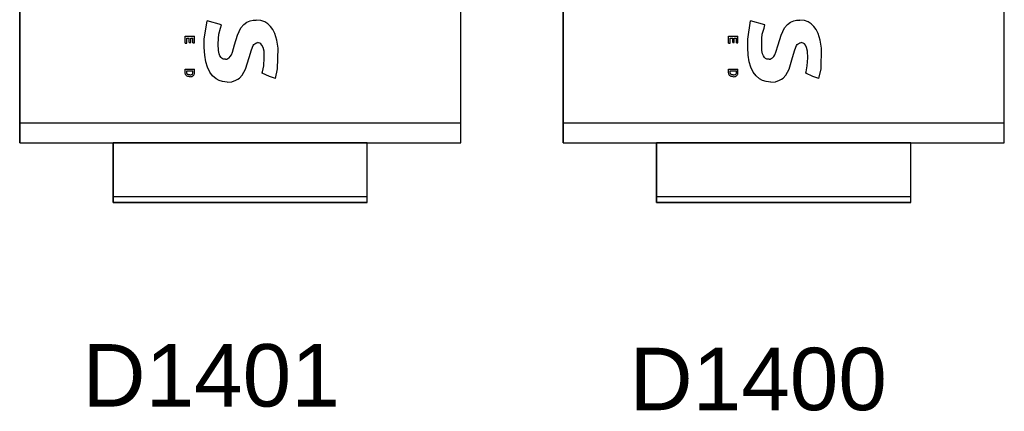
# Model space of a CAD drawing. Header units: inches. Extents: x 0 to 474, y -297 to 0.
# Tile 89 of 256: x 153.68 to 161.76, y -137.35 to -134.14. Entities that reach past the tile are written whole.
import ezdxf

# ---------------------------------------------------------------- set-up
doc = ezdxf.new("R2010")
doc.units = ezdxf.units.IN
doc.header["$MEASUREMENT"] = 0
doc.styles.add('Arial0', font='arial.ttf', dxfattribs={"height": 3.644212})

msp = doc.modelspace()

# ---------------------------------------------------------------- linework, layer by layer
at = {"color": 7, "true_color": 0xffffff}
for p, q in [((153.6848, -130.8318), (153.6848, -135.1468)), ((157.3048, -135.1468), (157.3048, -130.8318)), ((158.1448, -130.8318), (158.1448, -135.1468)), ((161.7648, -135.1468), (161.7648, -130.8318)), ((153.6848, -134.9858), (153.6848, -130.9938)), ((157.3048, -134.9858), (157.3048, -130.9938)), ((158.1448, -134.9858), (158.1448, -130.9938)), ((161.7648, -134.9858), (161.7648, -130.9938)), ((155.1988, -134.2968), (155.2228, -134.1458)), ((155.3408, -134.1768), (155.2228, -134.1458)), ((155.3188, -134.2558), (155.3328, -134.2058)), ((155.3328, -134.2058), (155.3408, -134.1768)), ((155.4728, -134.2638), (155.5008, -134.2038)), ((155.5008, -134.2038), (155.5248, -134.1758)), ((155.5248, -134.1758), (155.5498, -134.1568)), ((155.5498, -134.1568), (155.5768, -134.1458)), ((155.5768, -134.1458), (155.5998, -134.1398)), ((155.5998, -134.1398), (155.6258, -134.1388)), ((155.6648, -134.1428), (155.6258, -134.1388)), ((155.6958, -134.1538), (155.6648, -134.1428)), ((155.7208, -134.1688), (155.6958, -134.1538)), ((155.7428, -134.1908), (155.7208, -134.1688)), ((155.7618, -134.2168), (155.7428, -134.1908)), ((159.6588, -134.2968), (159.6828, -134.1458)), ((159.8008, -134.1768), (159.6828, -134.1458)), ((159.7788, -134.2558), (159.7928, -134.2058)), ((159.7928, -134.2058), (159.8008, -134.1768)), ((159.9328, -134.2638), (159.9608, -134.2038)), ((159.9608, -134.2038), (159.9848, -134.1758)), ((159.9848, -134.1758), (160.0098, -134.1568)), ((160.0098, -134.1568), (160.0368, -134.1458)), ((160.0368, -134.1458), (160.0598, -134.1398)), ((160.0598, -134.1398), (160.0858, -134.1388)), ((160.1248, -134.1428), (160.0858, -134.1388)), ((160.1558, -134.1538), (160.1248, -134.1428)), ((160.1808, -134.1688), (160.1558, -134.1538)), ((160.2028, -134.1908), (160.1808, -134.1688)), ((160.2218, -134.2168), (160.2028, -134.1908)), ((155.0428, -134.3278), (155.0428, -134.2708)), ((155.0428, -134.2708), (155.1188, -134.2708)), ((155.0558, -134.3278), (155.0558, -134.2868)), ((155.0558, -134.2868), (155.0758, -134.2868)), ((155.0758, -134.3238), (155.0758, -134.2868)), ((155.0888, -134.3238), (155.0888, -134.2868)), ((155.0888, -134.2868), (155.1058, -134.2868)), ((155.1058, -134.3258), (155.1058, -134.2868)), ((155.1188, -134.3258), (155.1188, -134.2708)), ((155.3158, -134.2898), (155.3188, -134.2558)), ((155.4488, -134.3428), (155.4728, -134.2638)), ((155.7778, -134.2498), (155.7618, -134.2168)), ((155.7948, -134.3048), (155.7778, -134.2498)), ((159.5028, -134.3278), (159.5028, -134.2708)), ((159.5028, -134.2708), (159.5788, -134.2708)), ((159.5158, -134.3278), (159.5158, -134.2868)), ((159.5158, -134.2868), (159.5358, -134.2868)), ((159.5358, -134.3238), (159.5358, -134.2868)), ((159.5488, -134.3238), (159.5488, -134.2868)), ((159.5488, -134.2868), (159.5658, -134.2868)), ((159.5658, -134.3258), (159.5658, -134.2868)), ((159.5788, -134.3258), (159.5788, -134.2708)), ((159.7758, -134.2898), (159.7788, -134.2558)), ((159.9088, -134.3428), (159.9328, -134.2638)), ((160.2378, -134.2498), (160.2218, -134.2168)), ((160.2548, -134.3048), (160.2378, -134.2498)), ((155.0428, -134.3278), (155.0558, -134.3278)), ((155.0758, -134.3238), (155.0888, -134.3238)), ((155.1058, -134.3258), (155.1188, -134.3258)), ((155.1988, -134.3648), (155.1988, -134.2968)), ((155.2028, -134.4268), (155.1988, -134.3648)), ((155.3148, -134.3368), (155.3158, -134.2898)), ((155.3158, -134.3898), (155.3148, -134.3368)), ((155.4298, -134.4038), (155.4488, -134.3428)), ((155.5858, -134.3838), (155.5998, -134.3478)), ((155.5998, -134.3478), (155.6058, -134.3398)), ((155.6058, -134.3398), (155.6138, -134.3328)), ((155.6138, -134.3328), (155.6228, -134.3278)), ((155.6228, -134.3278), (155.6268, -134.3258)), ((155.6268, -134.3258), (155.6308, -134.3248)), ((155.6308, -134.3248), (155.6388, -134.3238)), ((155.6458, -134.3248), (155.6388, -134.3238)), ((155.6548, -134.3288), (155.6458, -134.3248)), ((155.6638, -134.3348), (155.6548, -134.3288)), ((155.6728, -134.3448), (155.6638, -134.3348)), ((155.6828, -134.3638), (155.6728, -134.3448)), ((155.6898, -134.3938), (155.6828, -134.3638)), ((155.8048, -134.3708), (155.7948, -134.3048)), ((159.5028, -134.3278), (159.5158, -134.3278)), ((159.5358, -134.3238), (159.5488, -134.3238)), ((159.5658, -134.3258), (159.5788, -134.3258)), ((159.6588, -134.3648), (159.6588, -134.2968)), ((159.6628, -134.4268), (159.6588, -134.3648)), ((159.7748, -134.3368), (159.7758, -134.2898)), ((159.7758, -134.3898), (159.7748, -134.3368)), ((159.8898, -134.4038), (159.9088, -134.3428)), ((160.0458, -134.3838), (160.0598, -134.3478)), ((160.0598, -134.3478), (160.0658, -134.3398)), ((160.0658, -134.3398), (160.0738, -134.3328)), ((160.0738, -134.3328), (160.0828, -134.3278)), ((160.0828, -134.3278), (160.0868, -134.3258)), ((160.0868, -134.3258), (160.0908, -134.3248)), ((160.0908, -134.3248), (160.0988, -134.3238)), ((160.1058, -134.3248), (160.0988, -134.3238)), ((160.1148, -134.3288), (160.1058, -134.3248)), ((160.1238, -134.3348), (160.1148, -134.3288)), ((160.1328, -134.3448), (160.1238, -134.3348)), ((160.1428, -134.3638), (160.1328, -134.3448)), ((160.1498, -134.3938), (160.1428, -134.3638)), ((160.2648, -134.3708), (160.2548, -134.3048)), ((155.2118, -134.4808), (155.2028, -134.4268)), ((155.3208, -134.4158), (155.3158, -134.3898)), ((155.3278, -134.4328), (155.3208, -134.4158)), ((155.3368, -134.4458), (155.3278, -134.4328)), ((155.3458, -134.4538), (155.3368, -134.4458)), ((155.3928, -134.4558), (155.4038, -134.4488)), ((155.4038, -134.4488), (155.4128, -134.4378)), ((155.4128, -134.4378), (155.4218, -134.4238)), ((155.4218, -134.4238), (155.4298, -134.4038)), ((155.5388, -134.5408), (155.5678, -134.4458)), ((155.5678, -134.4458), (155.5858, -134.3838)), ((155.6878, -134.5138), (155.6918, -134.4498)), ((155.6918, -134.4498), (155.6898, -134.3938)), ((155.8008, -134.5398), (155.8048, -134.3708)), ((159.6718, -134.4808), (159.6628, -134.4268)), ((159.7808, -134.4158), (159.7758, -134.3898)), ((159.7878, -134.4328), (159.7808, -134.4158)), ((159.7968, -134.4458), (159.7878, -134.4328)), ((159.8058, -134.4538), (159.7968, -134.4458)), ((159.8528, -134.4558), (159.8638, -134.4488)), ((159.8638, -134.4488), (159.8728, -134.4378)), ((159.8728, -134.4378), (159.8818, -134.4238)), ((159.8818, -134.4238), (159.8898, -134.4038)), ((159.9988, -134.5408), (160.0278, -134.4458)), ((160.0278, -134.4458), (160.0458, -134.3838)), ((160.1478, -134.5138), (160.1518, -134.4498)), ((160.1518, -134.4498), (160.1498, -134.3938)), ((160.2608, -134.5398), (160.2648, -134.3708)), ((155.2248, -134.5268), (155.2118, -134.4808)), ((155.2438, -134.5658), (155.2248, -134.5268)), ((155.3558, -134.4588), (155.3458, -134.4538)), ((155.3648, -134.4608), (155.3558, -134.4588)), ((155.3748, -134.4608), (155.3648, -134.4608)), ((155.3748, -134.4608), (155.3838, -134.4588)), ((155.3838, -134.4588), (155.3928, -134.4558)), ((155.6778, -134.5628), (155.6878, -134.5138)), ((159.6848, -134.5268), (159.6718, -134.4808)), ((159.7038, -134.5658), (159.6848, -134.5268)), ((159.8158, -134.4588), (159.8058, -134.4538)), ((159.8248, -134.4608), (159.8158, -134.4588)), ((159.8348, -134.4608), (159.8248, -134.4608)), ((159.8348, -134.4608), (159.8438, -134.4588)), ((159.8438, -134.4588), (159.8528, -134.4558)), ((160.1378, -134.5628), (160.1478, -134.5138)), ((155.0428, -134.5408), (155.1188, -134.5408)), ((155.0428, -134.5698), (155.0428, -134.5408)), ((155.0438, -134.5768), (155.0428, -134.5698)), ((155.0448, -134.5828), (155.0438, -134.5768)), ((155.0458, -134.5868), (155.0448, -134.5828)), ((155.0478, -134.5898), (155.0458, -134.5868)), ((155.0508, -134.5938), (155.0478, -134.5898)), ((155.0538, -134.5958), (155.0508, -134.5938)), ((155.0578, -134.5988), (155.0538, -134.5958)), ((155.0558, -134.5678), (155.0558, -134.5558)), ((155.0558, -134.5558), (155.1058, -134.5558)), ((155.0568, -134.5768), (155.0558, -134.5678)), ((155.0578, -134.5798), (155.0568, -134.5768)), ((155.0598, -134.5828), (155.0578, -134.5798)), ((155.0638, -134.6018), (155.0578, -134.5988)), ((155.0628, -134.5858), (155.0598, -134.5828)), ((155.0668, -134.5868), (155.0628, -134.5858)), ((155.0718, -134.6028), (155.0638, -134.6018)), ((155.0728, -134.5878), (155.0668, -134.5868)), ((155.0808, -134.6038), (155.0718, -134.6028)), ((155.0808, -134.5888), (155.0728, -134.5878)), ((155.0808, -134.5888), (155.0888, -134.5878)), ((155.0808, -134.6038), (155.0898, -134.6028)), ((155.0888, -134.5878), (155.0948, -134.5868)), ((155.0898, -134.6028), (155.0988, -134.6018)), ((155.0948, -134.5868), (155.0988, -134.5848)), ((155.0988, -134.5848), (155.1018, -134.5828)), ((155.0988, -134.6018), (155.1028, -134.5998)), ((155.1018, -134.5828), (155.1038, -134.5798)), ((155.1028, -134.5998), (155.1068, -134.5968)), ((155.1038, -134.5798), (155.1058, -134.5758)), ((155.1058, -134.5628), (155.1058, -134.5558)), ((155.1058, -134.5758), (155.1058, -134.5628)), ((155.1068, -134.5968), (155.1108, -134.5938)), ((155.1108, -134.5938), (155.1138, -134.5908)), ((155.1138, -134.5908), (155.1158, -134.5868)), ((155.1158, -134.5868), (155.1178, -134.5828)), ((155.1178, -134.5828), (155.1188, -134.5768)), ((155.1188, -134.5688), (155.1188, -134.5408)), ((155.1188, -134.5768), (155.1188, -134.5688)), ((155.2678, -134.5978), (155.2438, -134.5658)), ((155.2968, -134.6218), (155.2678, -134.5978)), ((155.4898, -134.6148), (155.5108, -134.5908)), ((155.5108, -134.5908), (155.5388, -134.5408)), ((155.6748, -134.5718), (155.6778, -134.5628)), ((155.6748, -134.5758), (155.6748, -134.5718)), ((155.7338, -134.6018), (155.6748, -134.5758)), ((155.7838, -134.6188), (155.7338, -134.6018)), ((155.7838, -134.6188), (155.8008, -134.5398)), ((159.5028, -134.5408), (159.5788, -134.5408)), ((159.5028, -134.5698), (159.5028, -134.5408)), ((159.5038, -134.5768), (159.5028, -134.5698)), ((159.5048, -134.5828), (159.5038, -134.5768)), ((159.5058, -134.5868), (159.5048, -134.5828)), ((159.5078, -134.5898), (159.5058, -134.5868)), ((159.5108, -134.5938), (159.5078, -134.5898)), ((159.5138, -134.5958), (159.5108, -134.5938)), ((159.5178, -134.5988), (159.5138, -134.5958)), ((159.5158, -134.5678), (159.5158, -134.5558)), ((159.5158, -134.5558), (159.5658, -134.5558)), ((159.5168, -134.5768), (159.5158, -134.5678)), ((159.5178, -134.5798), (159.5168, -134.5768)), ((159.5198, -134.5828), (159.5178, -134.5798)), ((159.5238, -134.6018), (159.5178, -134.5988)), ((159.5228, -134.5858), (159.5198, -134.5828)), ((159.5268, -134.5868), (159.5228, -134.5858)), ((159.5318, -134.6028), (159.5238, -134.6018)), ((159.5328, -134.5878), (159.5268, -134.5868)), ((159.5408, -134.6038), (159.5318, -134.6028)), ((159.5408, -134.5888), (159.5328, -134.5878)), ((159.5408, -134.5888), (159.5488, -134.5878)), ((159.5408, -134.6038), (159.5498, -134.6028)), ((159.5488, -134.5878), (159.5548, -134.5868)), ((159.5498, -134.6028), (159.5588, -134.6018)), ((159.5548, -134.5868), (159.5588, -134.5848)), ((159.5588, -134.5848), (159.5618, -134.5828)), ((159.5588, -134.6018), (159.5628, -134.5998)), ((159.5618, -134.5828), (159.5638, -134.5798)), ((159.5628, -134.5998), (159.5668, -134.5968)), ((159.5638, -134.5798), (159.5658, -134.5758)), ((159.5658, -134.5628), (159.5658, -134.5558)), ((159.5658, -134.5758), (159.5658, -134.5628)), ((159.5668, -134.5968), (159.5708, -134.5938)), ((159.5708, -134.5938), (159.5738, -134.5908)), ((159.5738, -134.5908), (159.5758, -134.5868)), ((159.5758, -134.5868), (159.5778, -134.5828)), ((159.5778, -134.5828), (159.5788, -134.5768)), ((159.5788, -134.5688), (159.5788, -134.5408)), ((159.5788, -134.5768), (159.5788, -134.5688)), ((159.7278, -134.5978), (159.7038, -134.5658)), ((159.7568, -134.6218), (159.7278, -134.5978)), ((159.9498, -134.6148), (159.9708, -134.5908)), ((159.9708, -134.5908), (159.9988, -134.5408)), ((160.1348, -134.5718), (160.1378, -134.5628)), ((160.1348, -134.5758), (160.1348, -134.5718)), ((160.1938, -134.6018), (160.1348, -134.5758)), ((160.2438, -134.6188), (160.1938, -134.6018)), ((160.2438, -134.6188), (160.2608, -134.5398)), ((155.3208, -134.6348), (155.2968, -134.6218)), ((155.3498, -134.6438), (155.3208, -134.6348)), ((155.3878, -134.6478), (155.3498, -134.6438)), ((155.3878, -134.6478), (155.4258, -134.6448)), ((155.4258, -134.6448), (155.4598, -134.6338)), ((155.4598, -134.6338), (155.4758, -134.6248)), ((155.4758, -134.6248), (155.4898, -134.6148)), ((159.7808, -134.6348), (159.7568, -134.6218)), ((159.8098, -134.6438), (159.7808, -134.6348)), ((159.8478, -134.6478), (159.8098, -134.6438)), ((159.8478, -134.6478), (159.8858, -134.6448)), ((159.8858, -134.6448), (159.9198, -134.6338)), ((159.9198, -134.6338), (159.9358, -134.6248)), ((159.9358, -134.6248), (159.9498, -134.6148)), ((157.3048, -134.9858), (153.6848, -134.9858)), ((153.6848, -135.1468), (153.6848, -134.9858)), ((157.3048, -135.1468), (157.3048, -134.9858)), ((161.7648, -134.9858), (158.1448, -134.9858)), ((158.1448, -135.1468), (158.1448, -134.9858)), ((161.7648, -135.1468), (161.7648, -134.9858)), ((153.6848, -135.1468), (154.4518, -135.1468)), ((153.6848, -135.1468), (157.3048, -135.1468)), ((154.4518, -135.1468), (154.4518, -135.6368)), ((156.5368, -135.1468), (154.4518, -135.1468)), ((154.4518, -135.5868), (154.4518, -135.1468)), ((156.5368, -135.6368), (156.5368, -135.1468)), ((156.5368, -135.1468), (157.3048, -135.1468)), ((156.5368, -135.5868), (156.5368, -135.1468)), ((158.1448, -135.1468), (158.9118, -135.1468)), ((158.1448, -135.1468), (161.7648, -135.1468)), ((158.9118, -135.1468), (158.9118, -135.6368)), ((160.9968, -135.1468), (158.9118, -135.1468)), ((158.9118, -135.5868), (158.9118, -135.1468)), ((160.9968, -135.6368), (160.9968, -135.1468)), ((160.9968, -135.1468), (161.7648, -135.1468)), ((160.9968, -135.5868), (160.9968, -135.1468)), ((154.4518, -135.5978), (154.4518, -135.5868)), ((154.4518, -135.5868), (156.5368, -135.5868)), ((154.4518, -135.6088), (154.4518, -135.5978)), ((154.4518, -135.6178), (154.4518, -135.6088)), ((154.4518, -135.6258), (154.4518, -135.6178)), ((154.4518, -135.6318), (154.4518, -135.6258)), ((154.4518, -135.6358), (154.4518, -135.6318)), ((154.4518, -135.6368), (154.4518, -135.6358)), ((154.4518, -135.6368), (156.5368, -135.6368)), ((156.5368, -135.6368), (154.4518, -135.6368)), ((156.5368, -135.5978), (156.5368, -135.5868)), ((156.5368, -135.6088), (156.5368, -135.5978)), ((156.5368, -135.6178), (156.5368, -135.6088)), ((156.5368, -135.6258), (156.5368, -135.6178)), ((156.5368, -135.6318), (156.5368, -135.6258)), ((156.5368, -135.6358), (156.5368, -135.6318)), ((156.5368, -135.6368), (156.5368, -135.6358)), ((158.9118, -135.5978), (158.9118, -135.5868)), ((158.9118, -135.5868), (160.9968, -135.5868)), ((158.9118, -135.6088), (158.9118, -135.5978)), ((158.9118, -135.6178), (158.9118, -135.6088)), ((158.9118, -135.6258), (158.9118, -135.6178)), ((158.9118, -135.6318), (158.9118, -135.6258)), ((158.9118, -135.6358), (158.9118, -135.6318)), ((158.9118, -135.6368), (158.9118, -135.6358)), ((158.9118, -135.6368), (160.9968, -135.6368)), ((160.9968, -135.6368), (158.9118, -135.6368)), ((160.9968, -135.5978), (160.9968, -135.5868)), ((160.9968, -135.6088), (160.9968, -135.5978)), ((160.9968, -135.6178), (160.9968, -135.6088)), ((160.9968, -135.6258), (160.9968, -135.6178)), ((160.9968, -135.6318), (160.9968, -135.6258)), ((160.9968, -135.6358), (160.9968, -135.6318)), ((160.9968, -135.6368), (160.9968, -135.6358))]:
    msp.add_line(p, q, dxfattribs=at)
at = {"color": 18, "true_color": 0x000000}
for p, q in [((153.6848, -130.8318), (153.6848, -135.1468)), ((157.3048, -135.1468), (157.3048, -130.8318)), ((158.1448, -130.8318), (158.1448, -135.1468)), ((161.7648, -135.1468), (161.7648, -130.8318)), ((153.6848, -134.9858), (153.6848, -130.9938)), ((157.3048, -134.9858), (157.3048, -130.9938)), ((158.1448, -134.9858), (158.1448, -130.9938)), ((161.7648, -134.9858), (161.7648, -130.9938)), ((155.1988, -134.2968), (155.2228, -134.1458)), ((155.3408, -134.1768), (155.2228, -134.1458)), ((155.3188, -134.2558), (155.3328, -134.2058)), ((155.3328, -134.2058), (155.3408, -134.1768)), ((155.4728, -134.2638), (155.5008, -134.2038)), ((155.5008, -134.2038), (155.5248, -134.1758)), ((155.5248, -134.1758), (155.5498, -134.1568)), ((155.5498, -134.1568), (155.5768, -134.1458)), ((155.5768, -134.1458), (155.5998, -134.1398)), ((155.5998, -134.1398), (155.6258, -134.1388)), ((155.6648, -134.1428), (155.6258, -134.1388)), ((155.6958, -134.1538), (155.6648, -134.1428)), ((155.7208, -134.1688), (155.6958, -134.1538)), ((155.7428, -134.1908), (155.7208, -134.1688)), ((155.7618, -134.2168), (155.7428, -134.1908)), ((159.6588, -134.2968), (159.6828, -134.1458)), ((159.8008, -134.1768), (159.6828, -134.1458)), ((159.7788, -134.2558), (159.7928, -134.2058)), ((159.7928, -134.2058), (159.8008, -134.1768)), ((159.9328, -134.2638), (159.9608, -134.2038)), ((159.9608, -134.2038), (159.9848, -134.1758)), ((159.9848, -134.1758), (160.0098, -134.1568)), ((160.0098, -134.1568), (160.0368, -134.1458)), ((160.0368, -134.1458), (160.0598, -134.1398)), ((160.0598, -134.1398), (160.0858, -134.1388)), ((160.1248, -134.1428), (160.0858, -134.1388)), ((160.1558, -134.1538), (160.1248, -134.1428)), ((160.1808, -134.1688), (160.1558, -134.1538)), ((160.2028, -134.1908), (160.1808, -134.1688)), ((160.2218, -134.2168), (160.2028, -134.1908)), ((155.0428, -134.3278), (155.0428, -134.2708)), ((155.0428, -134.2708), (155.1188, -134.2708)), ((155.0558, -134.3278), (155.0558, -134.2868)), ((155.0558, -134.2868), (155.0758, -134.2868)), ((155.0758, -134.3238), (155.0758, -134.2868)), ((155.0888, -134.3238), (155.0888, -134.2868)), ((155.0888, -134.2868), (155.1058, -134.2868)), ((155.1058, -134.3258), (155.1058, -134.2868)), ((155.1188, -134.3258), (155.1188, -134.2708)), ((155.3158, -134.2898), (155.3188, -134.2558)), ((155.4488, -134.3428), (155.4728, -134.2638)), ((155.7778, -134.2498), (155.7618, -134.2168)), ((155.7948, -134.3048), (155.7778, -134.2498)), ((159.5028, -134.3278), (159.5028, -134.2708)), ((159.5028, -134.2708), (159.5788, -134.2708)), ((159.5158, -134.3278), (159.5158, -134.2868)), ((159.5158, -134.2868), (159.5358, -134.2868)), ((159.5358, -134.3238), (159.5358, -134.2868)), ((159.5488, -134.3238), (159.5488, -134.2868)), ((159.5488, -134.2868), (159.5658, -134.2868)), ((159.5658, -134.3258), (159.5658, -134.2868)), ((159.5788, -134.3258), (159.5788, -134.2708)), ((159.7758, -134.2898), (159.7788, -134.2558)), ((159.9088, -134.3428), (159.9328, -134.2638)), ((160.2378, -134.2498), (160.2218, -134.2168)), ((160.2548, -134.3048), (160.2378, -134.2498)), ((155.0428, -134.3278), (155.0558, -134.3278)), ((155.0758, -134.3238), (155.0888, -134.3238)), ((155.1058, -134.3258), (155.1188, -134.3258)), ((155.1988, -134.3648), (155.1988, -134.2968)), ((155.2028, -134.4268), (155.1988, -134.3648)), ((155.3148, -134.3368), (155.3158, -134.2898)), ((155.3158, -134.3898), (155.3148, -134.3368)), ((155.4298, -134.4038), (155.4488, -134.3428)), ((155.5858, -134.3838), (155.5998, -134.3478)), ((155.5998, -134.3478), (155.6058, -134.3398)), ((155.6058, -134.3398), (155.6138, -134.3328)), ((155.6138, -134.3328), (155.6228, -134.3278)), ((155.6228, -134.3278), (155.6268, -134.3258)), ((155.6268, -134.3258), (155.6308, -134.3248)), ((155.6308, -134.3248), (155.6388, -134.3238)), ((155.6458, -134.3248), (155.6388, -134.3238)), ((155.6548, -134.3288), (155.6458, -134.3248)), ((155.6638, -134.3348), (155.6548, -134.3288)), ((155.6728, -134.3448), (155.6638, -134.3348)), ((155.6828, -134.3638), (155.6728, -134.3448)), ((155.6898, -134.3938), (155.6828, -134.3638)), ((155.8048, -134.3708), (155.7948, -134.3048)), ((159.5028, -134.3278), (159.5158, -134.3278)), ((159.5358, -134.3238), (159.5488, -134.3238)), ((159.5658, -134.3258), (159.5788, -134.3258)), ((159.6588, -134.3648), (159.6588, -134.2968)), ((159.6628, -134.4268), (159.6588, -134.3648)), ((159.7748, -134.3368), (159.7758, -134.2898)), ((159.7758, -134.3898), (159.7748, -134.3368)), ((159.8898, -134.4038), (159.9088, -134.3428)), ((160.0458, -134.3838), (160.0598, -134.3478)), ((160.0598, -134.3478), (160.0658, -134.3398)), ((160.0658, -134.3398), (160.0738, -134.3328)), ((160.0738, -134.3328), (160.0828, -134.3278)), ((160.0828, -134.3278), (160.0868, -134.3258)), ((160.0868, -134.3258), (160.0908, -134.3248)), ((160.0908, -134.3248), (160.0988, -134.3238)), ((160.1058, -134.3248), (160.0988, -134.3238)), ((160.1148, -134.3288), (160.1058, -134.3248)), ((160.1238, -134.3348), (160.1148, -134.3288)), ((160.1328, -134.3448), (160.1238, -134.3348)), ((160.1428, -134.3638), (160.1328, -134.3448)), ((160.1498, -134.3938), (160.1428, -134.3638)), ((160.2648, -134.3708), (160.2548, -134.3048)), ((155.2118, -134.4808), (155.2028, -134.4268)), ((155.3208, -134.4158), (155.3158, -134.3898)), ((155.3278, -134.4328), (155.3208, -134.4158)), ((155.3368, -134.4458), (155.3278, -134.4328)), ((155.3458, -134.4538), (155.3368, -134.4458)), ((155.3928, -134.4558), (155.4038, -134.4488)), ((155.4038, -134.4488), (155.4128, -134.4378)), ((155.4128, -134.4378), (155.4218, -134.4238)), ((155.4218, -134.4238), (155.4298, -134.4038)), ((155.5388, -134.5408), (155.5678, -134.4458)), ((155.5678, -134.4458), (155.5858, -134.3838)), ((155.6878, -134.5138), (155.6918, -134.4498)), ((155.6918, -134.4498), (155.6898, -134.3938)), ((155.8008, -134.5398), (155.8048, -134.3708)), ((159.6718, -134.4808), (159.6628, -134.4268)), ((159.7808, -134.4158), (159.7758, -134.3898)), ((159.7878, -134.4328), (159.7808, -134.4158)), ((159.7968, -134.4458), (159.7878, -134.4328)), ((159.8058, -134.4538), (159.7968, -134.4458)), ((159.8528, -134.4558), (159.8638, -134.4488)), ((159.8638, -134.4488), (159.8728, -134.4378)), ((159.8728, -134.4378), (159.8818, -134.4238)), ((159.8818, -134.4238), (159.8898, -134.4038)), ((159.9988, -134.5408), (160.0278, -134.4458)), ((160.0278, -134.4458), (160.0458, -134.3838)), ((160.1478, -134.5138), (160.1518, -134.4498)), ((160.1518, -134.4498), (160.1498, -134.3938)), ((160.2608, -134.5398), (160.2648, -134.3708)), ((155.2248, -134.5268), (155.2118, -134.4808)), ((155.2438, -134.5658), (155.2248, -134.5268)), ((155.3558, -134.4588), (155.3458, -134.4538)), ((155.3648, -134.4608), (155.3558, -134.4588)), ((155.3748, -134.4608), (155.3648, -134.4608)), ((155.3748, -134.4608), (155.3838, -134.4588)), ((155.3838, -134.4588), (155.3928, -134.4558)), ((155.6778, -134.5628), (155.6878, -134.5138)), ((159.6848, -134.5268), (159.6718, -134.4808)), ((159.7038, -134.5658), (159.6848, -134.5268)), ((159.8158, -134.4588), (159.8058, -134.4538)), ((159.8248, -134.4608), (159.8158, -134.4588)), ((159.8348, -134.4608), (159.8248, -134.4608)), ((159.8348, -134.4608), (159.8438, -134.4588)), ((159.8438, -134.4588), (159.8528, -134.4558)), ((160.1378, -134.5628), (160.1478, -134.5138)), ((155.0428, -134.5408), (155.1188, -134.5408)), ((155.0428, -134.5698), (155.0428, -134.5408)), ((155.0438, -134.5768), (155.0428, -134.5698)), ((155.0448, -134.5828), (155.0438, -134.5768)), ((155.0458, -134.5868), (155.0448, -134.5828)), ((155.0478, -134.5898), (155.0458, -134.5868)), ((155.0508, -134.5938), (155.0478, -134.5898)), ((155.0538, -134.5958), (155.0508, -134.5938)), ((155.0578, -134.5988), (155.0538, -134.5958)), ((155.0558, -134.5678), (155.0558, -134.5558)), ((155.0558, -134.5558), (155.1058, -134.5558)), ((155.0568, -134.5768), (155.0558, -134.5678)), ((155.0578, -134.5798), (155.0568, -134.5768)), ((155.0598, -134.5828), (155.0578, -134.5798)), ((155.0638, -134.6018), (155.0578, -134.5988)), ((155.0628, -134.5858), (155.0598, -134.5828)), ((155.0668, -134.5868), (155.0628, -134.5858)), ((155.0718, -134.6028), (155.0638, -134.6018)), ((155.0728, -134.5878), (155.0668, -134.5868)), ((155.0808, -134.6038), (155.0718, -134.6028)), ((155.0808, -134.5888), (155.0728, -134.5878)), ((155.0808, -134.5888), (155.0888, -134.5878)), ((155.0808, -134.6038), (155.0898, -134.6028)), ((155.0888, -134.5878), (155.0948, -134.5868)), ((155.0898, -134.6028), (155.0988, -134.6018)), ((155.0948, -134.5868), (155.0988, -134.5848)), ((155.0988, -134.5848), (155.1018, -134.5828)), ((155.0988, -134.6018), (155.1028, -134.5998)), ((155.1018, -134.5828), (155.1038, -134.5798)), ((155.1028, -134.5998), (155.1068, -134.5968)), ((155.1038, -134.5798), (155.1058, -134.5758)), ((155.1058, -134.5628), (155.1058, -134.5558)), ((155.1058, -134.5758), (155.1058, -134.5628)), ((155.1068, -134.5968), (155.1108, -134.5938)), ((155.1108, -134.5938), (155.1138, -134.5908)), ((155.1138, -134.5908), (155.1158, -134.5868)), ((155.1158, -134.5868), (155.1178, -134.5828)), ((155.1178, -134.5828), (155.1188, -134.5768)), ((155.1188, -134.5688), (155.1188, -134.5408)), ((155.1188, -134.5768), (155.1188, -134.5688)), ((155.2678, -134.5978), (155.2438, -134.5658)), ((155.2968, -134.6218), (155.2678, -134.5978)), ((155.4898, -134.6148), (155.5108, -134.5908)), ((155.5108, -134.5908), (155.5388, -134.5408)), ((155.6748, -134.5718), (155.6778, -134.5628)), ((155.6748, -134.5758), (155.6748, -134.5718)), ((155.7338, -134.6018), (155.6748, -134.5758)), ((155.7838, -134.6188), (155.7338, -134.6018)), ((155.7838, -134.6188), (155.8008, -134.5398)), ((159.5028, -134.5408), (159.5788, -134.5408)), ((159.5028, -134.5698), (159.5028, -134.5408)), ((159.5038, -134.5768), (159.5028, -134.5698)), ((159.5048, -134.5828), (159.5038, -134.5768)), ((159.5058, -134.5868), (159.5048, -134.5828)), ((159.5078, -134.5898), (159.5058, -134.5868)), ((159.5108, -134.5938), (159.5078, -134.5898)), ((159.5138, -134.5958), (159.5108, -134.5938)), ((159.5178, -134.5988), (159.5138, -134.5958)), ((159.5158, -134.5678), (159.5158, -134.5558)), ((159.5158, -134.5558), (159.5658, -134.5558)), ((159.5168, -134.5768), (159.5158, -134.5678)), ((159.5178, -134.5798), (159.5168, -134.5768)), ((159.5198, -134.5828), (159.5178, -134.5798)), ((159.5238, -134.6018), (159.5178, -134.5988)), ((159.5228, -134.5858), (159.5198, -134.5828)), ((159.5268, -134.5868), (159.5228, -134.5858)), ((159.5318, -134.6028), (159.5238, -134.6018)), ((159.5328, -134.5878), (159.5268, -134.5868)), ((159.5408, -134.6038), (159.5318, -134.6028)), ((159.5408, -134.5888), (159.5328, -134.5878)), ((159.5408, -134.5888), (159.5488, -134.5878)), ((159.5408, -134.6038), (159.5498, -134.6028)), ((159.5488, -134.5878), (159.5548, -134.5868)), ((159.5498, -134.6028), (159.5588, -134.6018)), ((159.5548, -134.5868), (159.5588, -134.5848)), ((159.5588, -134.5848), (159.5618, -134.5828)), ((159.5588, -134.6018), (159.5628, -134.5998)), ((159.5618, -134.5828), (159.5638, -134.5798)), ((159.5628, -134.5998), (159.5668, -134.5968)), ((159.5638, -134.5798), (159.5658, -134.5758)), ((159.5658, -134.5628), (159.5658, -134.5558)), ((159.5658, -134.5758), (159.5658, -134.5628)), ((159.5668, -134.5968), (159.5708, -134.5938)), ((159.5708, -134.5938), (159.5738, -134.5908)), ((159.5738, -134.5908), (159.5758, -134.5868)), ((159.5758, -134.5868), (159.5778, -134.5828)), ((159.5778, -134.5828), (159.5788, -134.5768)), ((159.5788, -134.5688), (159.5788, -134.5408)), ((159.5788, -134.5768), (159.5788, -134.5688)), ((159.7278, -134.5978), (159.7038, -134.5658)), ((159.7568, -134.6218), (159.7278, -134.5978)), ((159.9498, -134.6148), (159.9708, -134.5908)), ((159.9708, -134.5908), (159.9988, -134.5408)), ((160.1348, -134.5718), (160.1378, -134.5628)), ((160.1348, -134.5758), (160.1348, -134.5718)), ((160.1938, -134.6018), (160.1348, -134.5758)), ((160.2438, -134.6188), (160.1938, -134.6018)), ((160.2438, -134.6188), (160.2608, -134.5398)), ((155.3208, -134.6348), (155.2968, -134.6218)), ((155.3498, -134.6438), (155.3208, -134.6348)), ((155.3878, -134.6478), (155.3498, -134.6438)), ((155.3878, -134.6478), (155.4258, -134.6448)), ((155.4258, -134.6448), (155.4598, -134.6338)), ((155.4598, -134.6338), (155.4758, -134.6248)), ((155.4758, -134.6248), (155.4898, -134.6148)), ((159.7808, -134.6348), (159.7568, -134.6218)), ((159.8098, -134.6438), (159.7808, -134.6348)), ((159.8478, -134.6478), (159.8098, -134.6438)), ((159.8478, -134.6478), (159.8858, -134.6448)), ((159.8858, -134.6448), (159.9198, -134.6338)), ((159.9198, -134.6338), (159.9358, -134.6248)), ((159.9358, -134.6248), (159.9498, -134.6148)), ((157.3048, -134.9858), (153.6848, -134.9858)), ((153.6848, -135.1468), (153.6848, -134.9858)), ((157.3048, -135.1468), (157.3048, -134.9858)), ((161.7648, -134.9858), (158.1448, -134.9858)), ((158.1448, -135.1468), (158.1448, -134.9858)), ((161.7648, -135.1468), (161.7648, -134.9858)), ((153.6848, -135.1468), (154.4518, -135.1468)), ((153.6848, -135.1468), (157.3048, -135.1468)), ((154.4518, -135.1468), (154.4518, -135.6368)), ((156.5368, -135.1468), (154.4518, -135.1468)), ((154.4518, -135.5868), (154.4518, -135.1468)), ((156.5368, -135.6368), (156.5368, -135.1468)), ((156.5368, -135.1468), (157.3048, -135.1468)), ((156.5368, -135.5868), (156.5368, -135.1468)), ((158.1448, -135.1468), (158.9118, -135.1468)), ((158.1448, -135.1468), (161.7648, -135.1468)), ((158.9118, -135.1468), (158.9118, -135.6368)), ((160.9968, -135.1468), (158.9118, -135.1468)), ((158.9118, -135.5868), (158.9118, -135.1468)), ((160.9968, -135.6368), (160.9968, -135.1468)), ((160.9968, -135.1468), (161.7648, -135.1468)), ((160.9968, -135.5868), (160.9968, -135.1468)), ((154.4518, -135.5978), (154.4518, -135.5868)), ((154.4518, -135.5868), (156.5368, -135.5868)), ((154.4518, -135.6088), (154.4518, -135.5978)), ((154.4518, -135.6178), (154.4518, -135.6088)), ((154.4518, -135.6258), (154.4518, -135.6178)), ((154.4518, -135.6318), (154.4518, -135.6258)), ((154.4518, -135.6358), (154.4518, -135.6318)), ((154.4518, -135.6368), (154.4518, -135.6358)), ((154.4518, -135.6368), (156.5368, -135.6368)), ((156.5368, -135.6368), (154.4518, -135.6368)), ((156.5368, -135.5978), (156.5368, -135.5868)), ((156.5368, -135.6088), (156.5368, -135.5978)), ((156.5368, -135.6178), (156.5368, -135.6088)), ((156.5368, -135.6258), (156.5368, -135.6178)), ((156.5368, -135.6318), (156.5368, -135.6258)), ((156.5368, -135.6358), (156.5368, -135.6318)), ((156.5368, -135.6368), (156.5368, -135.6358)), ((158.9118, -135.5978), (158.9118, -135.5868)), ((158.9118, -135.5868), (160.9968, -135.5868)), ((158.9118, -135.6088), (158.9118, -135.5978)), ((158.9118, -135.6178), (158.9118, -135.6088)), ((158.9118, -135.6258), (158.9118, -135.6178)), ((158.9118, -135.6318), (158.9118, -135.6258)), ((158.9118, -135.6358), (158.9118, -135.6318)), ((158.9118, -135.6368), (158.9118, -135.6358)), ((158.9118, -135.6368), (160.9968, -135.6368)), ((160.9968, -135.6368), (158.9118, -135.6368)), ((160.9968, -135.5978), (160.9968, -135.5868)), ((160.9968, -135.6088), (160.9968, -135.5978)), ((160.9968, -135.6178), (160.9968, -135.6088)), ((160.9968, -135.6258), (160.9968, -135.6178)), ((160.9968, -135.6318), (160.9968, -135.6258)), ((160.9968, -135.6358), (160.9968, -135.6318)), ((160.9968, -135.6368), (160.9968, -135.6358))]:
    msp.add_line(p, q, dxfattribs=at)

# ---------------------------------------------------------------- texts
at = {"color": 18, "true_color": 0x000000, "style": 'Arial0'}
for s, p in [('D1401', (154.2002, -137.3124)), ('D1400', (158.6902, -137.3424))]:
    msp.add_text(s, height=0.51293, dxfattribs=at).set_placement(p)

doc.saveas('drawing.dxf')
